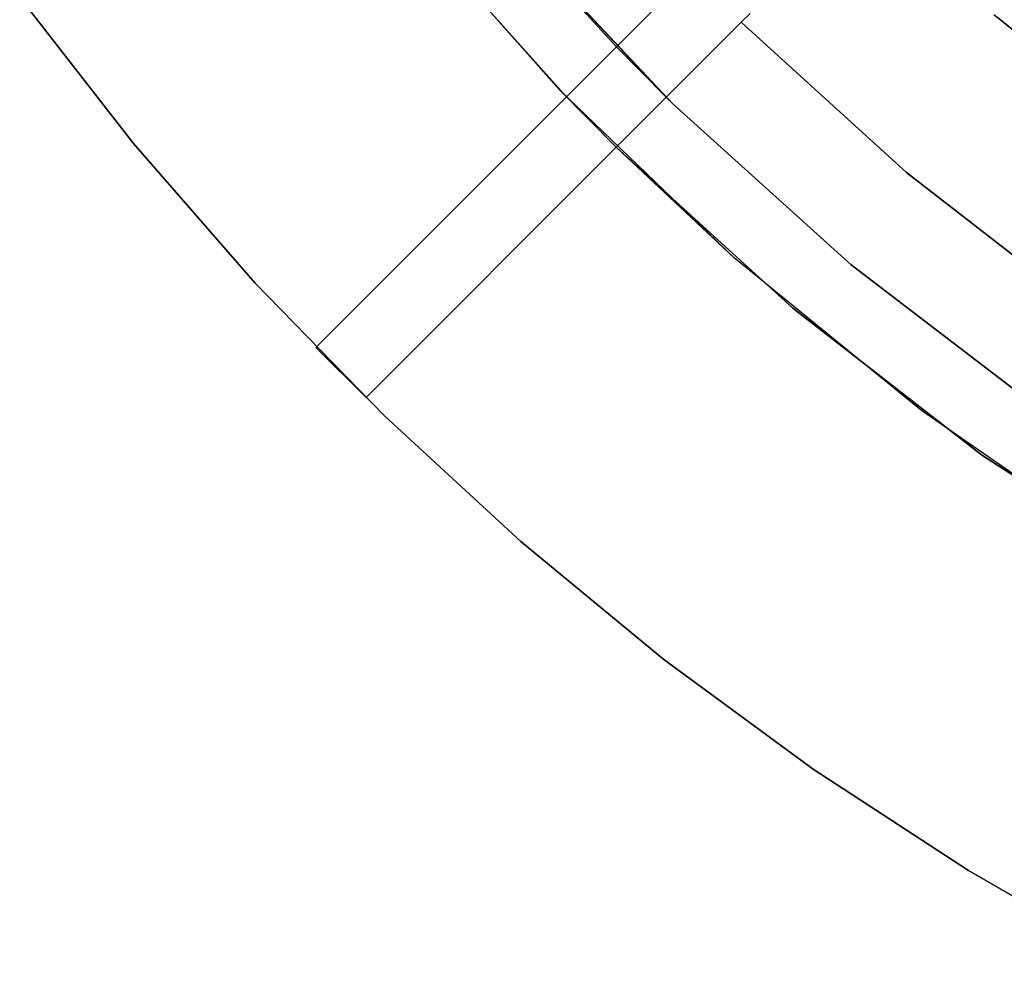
# Model space of a CAD drawing. Extents: x -47 to 47, y -122 to 0.
# Tile 1 of 28: x -38 to -24, y -117 to -103. Entities that reach past the tile are written whole.
import ezdxf

# ---------------------------------------------------------------- set-up
doc = ezdxf.new("R2010")
doc.units = 0
doc.header["$LTSCALE"] = 25.4
doc.layers.get('0').update_dxf_attribs({"linetype": 'CONTINUOUS'})

# ---------------------------------------------------------------- blocks, each defined once
blk = doc.blocks.new('NL2500034645_STL')
at = {"color": 0}
for p, q in [((-30.651, -104.441, -55), (-32.921, -101.879, -55)), ((-30.651, -104.441, 54), (-32.921, -101.879, 54)), ((-30.651, -104.441, -55), (-32.921, -101.879, -55)), ((-30.651, -104.441, 54), (-32.921, -101.879, 54)), ((-32.801, -102.025, 145), (-30.553, -104.542, 145)), ((-30.553, -104.542, 155), (-32.801, -102.025, 155)), ((-32.801, -102.025, 145), (-30.553, -104.542, 145)), ((-32.801, -102.025, 65), (-30.553, -104.542, 65)), ((-30.553, -104.542, 155), (-32.801, -102.025, 155)), ((-32.801, -102.025, 55), (-30.553, -104.542, 55)), ((-32.801, -102.025, 65), (-30.553, -104.542, 65)), ((-32.801, -102.025, 55), (-30.553, -104.542, 55)), ((-31.364, -102.177, 145), (-29.846, -103.835, 145)), ((-29.044, -104.643, 155), (-31.364, -102.177, 155)), ((-31.364, -102.177, 155), (-29.846, -103.835, 145)), ((-31.364, -102.177, 145), (-29.846, -103.835, 145)), ((-31.364, -102.177, 155), (-29.846, -103.835, 145)), ((-31.364, -102.177, 155), (-29.143, -104.546, 145)), ((-31.364, -102.177, 155), (-29.143, -104.546, 145)), ((-31.364, -102.177, 155), (-29.044, -104.643, 145)), ((-31.364, -102.177, 155), (-29.044, -104.643, 145)), ((-29.044, -104.643, 155), (-31.364, -102.177, 155)), ((-30.553, -104.542, 55), (-28.785, -102.774, 55)), ((-28.785, -102.774, 54), (-30.553, -104.542, 54)), ((-30.553, -104.542, 55), (-28.785, -102.774, 55)), ((-28.785, -102.774, 54), (-30.553, -104.542, 54)), ((-36.666, -105.197, -52), (-38.274, -103.131, -52)), ((-38.274, -103.131, -57), (-36.666, -105.197, -57)), ((-36.666, -105.197, -52), (-38.274, -103.131, -52)), ((-38.274, -103.131, -57), (-36.666, -105.197, -57)), ((-28.082, -103.485, -50), (-27.959, -103.362, -50)), ((-27.959, -103.362, 65), (-28.082, -103.485, 65)), ((-27.959, -103.362, 65), (-28.082, -103.485, 65)), ((-28.082, -103.485, -50), (-27.959, -103.362, -50)), ((-24.516, -103.377, 52), (-22.627, -104.904, 52)), ((-24.516, -103.377, 52), (-22.627, -104.904, 52)), ((-22.627, -104.904, 52), (-24.469, -103.417, 152)), ((-22.627, -104.904, 52), (-24.469, -103.417, 152)), ((-23.14, -104.509, 152), (-24.469, -103.417, 152)), ((-23.14, -104.509, 152), (-24.469, -103.417, 152)), ((-28.082, -103.485, 55), (-29.85, -105.253, 55)), ((-29.85, -105.253, 54), (-28.082, -103.485, 54)), ((-28.082, -103.485, 55), (-29.85, -105.253, 55)), ((-29.85, -105.253, 54), (-28.082, -103.485, 54)), ((-28.082, -103.485, 54), (-28.082, -103.485, -50)), ((-28.082, -103.485, 65), (-28.082, -103.485, 55)), ((-25.748, -105.611, 65), (-28.082, -103.485, 65)), ((-28.082, -103.485, 55), (-25.748, -105.611, 55)), ((-28.082, -103.485, 65), (-28.082, -103.485, 55)), ((-25.748, -105.611, 65), (-28.082, -103.485, 65)), ((-28.082, -103.485, 55), (-25.748, -105.611, 55)), ((-28.082, -103.485, -50), (-25.748, -105.611, -50)), ((-28.082, -103.485, 54), (-28.082, -103.485, -50)), ((-28.082, -103.485, 54), (-25.748, -105.611, 54)), ((-28.082, -103.485, -50), (-25.748, -105.611, -50)), ((-28.082, -103.485, 54), (-25.748, -105.611, 54)), ((-30.553, -104.542, 145), (-29.846, -103.835, 145)), ((-29.846, -103.835, 65), (-30.553, -104.542, 65)), ((-30.553, -104.542, 145), (-29.846, -103.835, 145)), ((-29.846, -103.835, 65), (-30.553, -104.542, 65)), ((-29.846, -103.835, 145), (-29.846, -103.835, 65)), ((-29.846, -103.835, 65), (-29.143, -104.546, 65)), ((-29.846, -103.835, 65), (-29.143, -104.546, 65)), ((-29.846, -103.835, 145), (-29.846, -103.835, 65)), ((-29.846, -103.835, 145), (-29.143, -104.546, 145)), ((-29.846, -103.835, 145), (-29.143, -104.546, 145)), ((-30.553, -104.542, -52), (-34.089, -108.078, -52)), ((-34.089, -108.078, 155), (-30.553, -104.542, 155)), ((-34.089, -108.078, 155), (-30.553, -104.542, 155)), ((-30.553, -104.542, -52), (-34.089, -108.078, -52)), ((-28.183, -106.812, -55), (-30.651, -104.441, -55)), ((-30.553, -104.542, 54), (-30.651, -104.441, 54)), ((-30.651, -104.441, 54), (-30.651, -104.441, -55)), ((-30.553, -104.542, -52), (-30.651, -104.441, -55)), ((-29.85, -105.253, -52), (-30.651, -104.441, -55)), ((-28.183, -106.812, -55), (-30.651, -104.441, -55)), ((-29.85, -105.253, -52), (-30.651, -104.441, -55)), ((-30.553, -104.542, -52), (-30.651, -104.441, -55)), ((-30.651, -104.441, 54), (-30.651, -104.441, -55)), ((-30.553, -104.542, 54), (-30.651, -104.441, 54)), ((-30.553, -104.542, 65), (-30.553, -104.542, 55)), ((-30.553, -104.542, 54), (-30.553, -104.542, -52)), ((-30.553, -104.542, 155), (-30.553, -104.542, 145)), ((-30.553, -104.542, 155), (-30.553, -104.542, 145)), ((-30.553, -104.542, -52), (-29.85, -105.253, -52)), ((-30.553, -104.542, 65), (-30.553, -104.542, 55)), ((-30.553, -104.542, 54), (-30.553, -104.542, -52)), ((-30.553, -104.542, -52), (-29.85, -105.253, -52)), ((-29.85, -105.253, 65), (-29.143, -104.546, 65)), ((-29.143, -104.546, 145), (-29.85, -105.253, 145)), ((-29.143, -104.546, 145), (-29.85, -105.253, 145)), ((-29.85, -105.253, 65), (-29.143, -104.546, 65)), ((-29.143, -104.546, 65), (-29.143, -104.546, 145)), ((-29.143, -104.546, 145), (-29.044, -104.643, 145)), ((-29.143, -104.546, 65), (-29.143, -104.546, 145)), ((-29.143, -104.546, 145), (-29.044, -104.643, 145)), ((-29.044, -104.643, 145), (-26.531, -106.911, 145)), ((-26.531, -106.911, 155), (-29.044, -104.643, 155)), ((-29.044, -104.643, 155), (-29.044, -104.643, 145)), ((-29.044, -104.643, 155), (-29.044, -104.643, 145)), ((-26.531, -106.911, 155), (-29.044, -104.643, 155)), ((-29.044, -104.643, 145), (-26.531, -106.911, 145)), ((-34.947, -107.171, -52), (-36.666, -105.197, -52)), ((-36.666, -105.197, -52), (-36.666, -105.197, -57)), ((-36.666, -105.197, -57), (-34.947, -107.171, -57)), ((-36.666, -105.197, -52), (-36.666, -105.197, -57)), ((-34.947, -107.171, -52), (-36.666, -105.197, -52)), ((-36.666, -105.197, -57), (-34.947, -107.171, -57)), ((-29.85, -105.253, 155), (-33.382, -108.785, 155)), ((-33.382, -108.785, -52), (-29.85, -105.253, -52)), ((-29.85, -105.253, 155), (-33.382, -108.785, 155)), ((-33.382, -108.785, -52), (-29.85, -105.253, -52)), ((-29.85, -105.253, 55), (-29.85, -105.253, 65)), ((-29.85, -105.253, 145), (-29.85, -105.253, 155)), ((-29.85, -105.253, -52), (-29.85, -105.253, 54)), ((-29.85, -105.253, 145), (-27.355, -107.526, 145)), ((-27.355, -107.526, 155), (-29.85, -105.253, 155)), ((-29.85, -105.253, 145), (-29.85, -105.253, 155)), ((-29.85, -105.253, 145), (-27.355, -107.526, 145)), ((-29.85, -105.253, 65), (-27.355, -107.526, 65)), ((-27.355, -107.526, 155), (-29.85, -105.253, 155)), ((-29.85, -105.253, 55), (-27.355, -107.526, 55)), ((-29.85, -105.253, 65), (-27.355, -107.526, 65)), ((-29.85, -105.253, 55), (-29.85, -105.253, 65)), ((-29.85, -105.253, 55), (-27.355, -107.526, 55)), ((-28.183, -106.812, -55), (-29.85, -105.253, -52)), ((-28.183, -106.812, 54), (-29.85, -105.253, 54)), ((-29.85, -105.253, -52), (-29.85, -105.253, 54)), ((-28.183, -106.812, -55), (-29.85, -105.253, -52)), ((-28.183, -106.812, 54), (-29.85, -105.253, 54)), ((-23.254, -107.546, 65), (-25.748, -105.611, 65)), ((-25.748, -105.611, 55), (-23.254, -107.546, 55)), ((-25.748, -105.611, 65), (-25.748, -105.611, 55)), ((-25.748, -105.611, 65), (-25.748, -105.611, 55)), ((-23.254, -107.546, 65), (-25.748, -105.611, 65)), ((-25.748, -105.611, 55), (-23.254, -107.546, 55)), ((-25.748, -105.611, -50), (-23.254, -107.546, -50)), ((-25.748, -105.611, 54), (-25.748, -105.611, -50)), ((-25.748, -105.611, 54), (-25.748, -105.611, -50)), ((-25.748, -105.611, 54), (-23.254, -107.546, 54)), ((-25.748, -105.611, -50), (-23.254, -107.546, -50)), ((-25.748, -105.611, 54), (-23.254, -107.546, 54)), ((-25.532, -108.976, -55), (-28.183, -106.812, -55)), ((-25.532, -108.976, 54), (-28.183, -106.812, 54)), ((-28.183, -106.812, 54), (-28.183, -106.812, -55)), ((-25.532, -108.976, -55), (-28.183, -106.812, -55)), ((-28.183, -106.812, 54), (-28.183, -106.812, -55)), ((-25.532, -108.976, 54), (-28.183, -106.812, 54)), ((-26.531, -106.911, 145), (-23.842, -108.968, 145)), ((-23.842, -108.968, 155), (-26.531, -106.911, 155)), ((-26.531, -106.911, 155), (-26.531, -106.911, 145)), ((-26.531, -106.911, 155), (-26.531, -106.911, 145)), ((-23.842, -108.968, 155), (-26.531, -106.911, 155)), ((-26.531, -106.911, 145), (-23.842, -108.968, 145)), ((-33.122, -109.047, -52), (-34.947, -107.171, -52)), ((-34.947, -107.171, -52), (-34.947, -107.171, -57)), ((-34.947, -107.171, -57), (-33.122, -109.047, -57)), ((-34.947, -107.171, -52), (-34.947, -107.171, -57)), ((-33.122, -109.047, -52), (-34.947, -107.171, -52)), ((-34.947, -107.171, -57), (-33.122, -109.047, -57)), ((-27.355, -107.526, 145), (-27.355, -107.526, 155)), ((-27.355, -107.526, 145), (-24.688, -109.594, 145)), ((-24.688, -109.594, 155), (-27.355, -107.526, 155)), ((-27.355, -107.526, 145), (-27.355, -107.526, 155)), ((-27.355, -107.526, 145), (-24.688, -109.594, 145)), ((-27.355, -107.526, 65), (-24.688, -109.594, 65)), ((-24.688, -109.594, 155), (-27.355, -107.526, 155)), ((-27.355, -107.526, 55), (-27.355, -107.526, 65)), ((-27.355, -107.526, 55), (-24.688, -109.594, 55)), ((-27.355, -107.526, 65), (-24.688, -109.594, 65)), ((-27.355, -107.526, 55), (-27.355, -107.526, 65)), ((-27.355, -107.526, 55), (-24.688, -109.594, 55)), ((-34.089, -108.078, -52), (-34.089, -108.078, 155)), ((-34.089, -108.078, 155), (-33.382, -108.785, 155)), ((-34.089, -108.078, -52), (-33.382, -108.785, -52)), ((-34.089, -108.078, 155), (-33.382, -108.785, 155)), ((-34.089, -108.078, -52), (-34.089, -108.078, 155)), ((-34.089, -108.078, -52), (-33.382, -108.785, -52)), ((-33.382, -108.785, 155), (-33.382, -108.785, -52)), ((-33.382, -108.785, 155), (-33.382, -108.785, -52)), ((-22.715, -110.921, -55), (-25.532, -108.976, -55)), ((-22.715, -110.921, 54), (-25.532, -108.976, 54)), ((-25.532, -108.976, 54), (-25.532, -108.976, -55)), ((-22.715, -110.921, -55), (-25.532, -108.976, -55)), ((-25.532, -108.976, 54), (-25.532, -108.976, -55)), ((-22.715, -110.921, 54), (-25.532, -108.976, 54)), ((-31.196, -110.82, -52), (-33.122, -109.047, -52)), ((-33.122, -109.047, -52), (-33.122, -109.047, -57)), ((-33.122, -109.047, -57), (-31.196, -110.82, -57)), ((-33.122, -109.047, -52), (-33.122, -109.047, -57)), ((-31.196, -110.82, -52), (-33.122, -109.047, -52)), ((-33.122, -109.047, -57), (-31.196, -110.82, -57)), ((-24.688, -109.594, 145), (-24.688, -109.594, 155)), ((-24.688, -109.594, 145), (-21.866, -111.443, 145)), ((-21.866, -111.443, 155), (-24.688, -109.594, 155)), ((-24.688, -109.594, 145), (-24.688, -109.594, 155)), ((-24.688, -109.594, 145), (-21.866, -111.443, 145)), ((-24.688, -109.594, 65), (-21.866, -111.443, 65)), ((-21.866, -111.443, 155), (-24.688, -109.594, 155)), ((-24.688, -109.594, 55), (-24.688, -109.594, 65)), ((-24.688, -109.594, 55), (-21.866, -111.443, 55)), ((-24.688, -109.594, 65), (-21.866, -111.443, 65)), ((-24.688, -109.594, 55), (-24.688, -109.594, 65)), ((-24.688, -109.594, 55), (-21.866, -111.443, 55)), ((-29.175, -112.484, -52), (-31.196, -110.82, -52)), ((-31.196, -110.82, -52), (-31.196, -110.82, -57)), ((-31.196, -110.82, -57), (-29.175, -112.484, -57)), ((-31.196, -110.82, -52), (-31.196, -110.82, -57)), ((-29.175, -112.484, -52), (-31.196, -110.82, -52)), ((-31.196, -110.82, -57), (-29.175, -112.484, -57)), ((-27.066, -114.034, -52), (-29.175, -112.484, -52)), ((-29.175, -112.484, -52), (-29.175, -112.484, -57)), ((-29.175, -112.484, -57), (-27.066, -114.034, -57)), ((-29.175, -112.484, -52), (-29.175, -112.484, -57)), ((-27.066, -114.034, -52), (-29.175, -112.484, -52)), ((-29.175, -112.484, -57), (-27.066, -114.034, -57)), ((-24.874, -115.466, -52), (-27.066, -114.034, -52)), ((-27.066, -114.034, -52), (-27.066, -114.034, -57)), ((-27.066, -114.034, -57), (-24.874, -115.466, -57)), ((-27.066, -114.034, -52), (-27.066, -114.034, -57)), ((-24.874, -115.466, -52), (-27.066, -114.034, -52)), ((-27.066, -114.034, -57), (-24.874, -115.466, -57)), ((-22.608, -116.775, -52), (-24.874, -115.466, -52)), ((-24.874, -115.466, -52), (-24.874, -115.466, -57)), ((-24.874, -115.466, -57), (-22.608, -116.775, -57)), ((-24.874, -115.466, -52), (-24.874, -115.466, -57)), ((-22.608, -116.775, -52), (-24.874, -115.466, -52)), ((-24.874, -115.466, -57), (-22.608, -116.775, -57))]:
    blk.add_line(p, q, dxfattribs=at)

msp = doc.modelspace()

# ---------------------------------------------------------------- block references
at = {"color": 0}
msp.add_blockref('NL2500034645_STL', (0, 0), dxfattribs=at)

doc.saveas('drawing.dxf')
